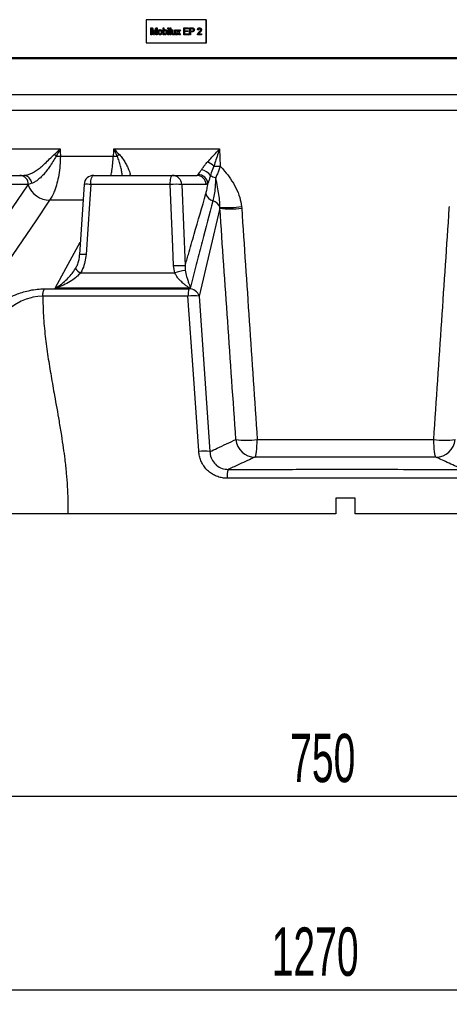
# Model space of a CAD drawing. Extents: x 0 to 4205, y 0 to 2970.
# Tile 61 of 68: x 2529 to 2752, y 1961 to 2470. Entities that reach past the tile are written whole.
import ezdxf

# ---------------------------------------------------------------- set-up
doc = ezdxf.new("R2010")
doc.units = 0
doc.header["$LTSCALE"] = 5
doc.layers.get('0').update_dxf_attribs({"linetype": 'CONTINUOUS'})
doc.styles.add('SLDTEXTSTYLE0', font='TXT', dxfattribs={"width": 0.605})
doc.dimstyles.new('SLDDIMSTYLE0', dxfattribs={"dimtxt": 25, "dimasz": 25, "dimexe": 0, "dimexo": 0.0625, "dimgap": 6.25, "dimtad": 1, "dimdec": 1, "dimrnd": 1e-09, "dimzin": 12, "dimtxsty": 'SLDTEXTSTYLE0', "dimsah": 1, "dimcen": 0.09, "dimazin": 3, "dimtfac": 1, "dimtofl": 0, "dimtmove": 0, "dimatfit": 3, "dimtolj": 1, "dimtzin": 12})

# ---------------------------------------------------------------- blocks, each defined once
blk = doc.blocks.new('_D_12')
at = {"color": 7, "linetype": 'CONTINUOUS'}
for p, q in [((2322.96, 2444.68), (2322.96, 2061.12)), ((3072.96, 2444.68), (3072.96, 2061.12)), ((2322.96, 2068.62), (3072.96, 2068.62))]:
    blk.add_line(p, q, dxfattribs=at)
for points in [[(2322.96, 2068.62), (2347.96, 2064.87), (2347.96, 2072.37)], [(3072.96, 2068.62), (3047.96, 2072.37), (3047.96, 2064.87)]]:
    blk.add_solid(points, dxfattribs=at)
at = {"color": 7, "linetype": 'CONTINUOUS', "insert": (2669.31, 2100.85), "char_height": 25, "attachment_point": 1, "style": 'SLDTEXTSTYLE0'}
blk.add_mtext('750', dxfattribs=at)
blk = doc.blocks.new('_D_13')
at = {"color": 7, "linetype": 'CONTINUOUS'}
for p, q in [((2062.96, 2444.68), (2062.96, 1960.96)), ((3332.96, 2444.68), (3332.96, 1960.96)), ((2062.96, 1968.46), (3332.96, 1968.46))]:
    blk.add_line(p, q, dxfattribs=at)
for points in [[(2062.96, 1968.46), (2087.96, 1964.71), (2087.96, 1972.21)], [(3332.96, 1968.46), (3307.96, 1972.21), (3307.96, 1964.71)]]:
    blk.add_solid(points, dxfattribs=at)
at = {"color": 7, "linetype": 'CONTINUOUS', "insert": (2659.76, 2000.69), "char_height": 25, "attachment_point": 1, "style": 'SLDTEXTSTYLE0'}
blk.add_mtext('1270', dxfattribs=at)

msp = doc.modelspace()

# ---------------------------------------------------------------- linework, layer by layer
at = {"color": 7, "linetype": 'CONTINUOUS'}
for p, q in [((2594.9, 2470.18), (2594.9, 2458.18)), ((2625.9, 2470.18), (2594.9, 2470.18)), ((2625.9, 2470.18), (2626.01, 2470.18)), ((2625.9, 2458.18), (2625.9, 2470.18)), ((2626.01, 2458.18), (2626.01, 2470.18)), ((2597.29, 2462.43), (2597.29, 2465.93)), ((2597.29, 2465.93), (2597.99, 2465.93)), ((2598.63, 2462.43), (2597.76, 2465.4)), ((2597.76, 2465.4), (2597.76, 2462.43)), ((2597.79, 2465.28), (2597.79, 2462.43)), ((2597.99, 2465.93), (2598.73, 2463.48)), ((2597.99, 2465.93), (2598.03, 2465.93)), ((2598.03, 2465.93), (2598.76, 2463.48)), ((2599.04, 2463.52), (2599.77, 2465.93)), ((2599.99, 2465.4), (2599.12, 2462.43)), ((2599.99, 2465.28), (2599.15, 2462.43)), ((2599.77, 2465.93), (2600.46, 2465.93)), ((2599.99, 2462.43), (2599.99, 2465.4)), ((2600.46, 2465.93), (2600.46, 2462.43)), ((2600.46, 2465.93), (2600.49, 2465.93)), ((2600.49, 2465.93), (2600.49, 2462.43)), ((2602.02, 2465.04), (2602.05, 2465.04)), ((2603.58, 2462.43), (2603.58, 2465.93)), ((2603.58, 2465.93), (2604, 2465.93)), ((2604, 2465.93), (2604, 2464.65)), ((2604, 2465.93), (2604.03, 2465.93)), ((2604.03, 2465.93), (2604.03, 2464.65)), ((2604.64, 2465.04), (2604.68, 2465.04)), ((2606.11, 2465.49), (2606.11, 2465.93)), ((2606.11, 2465.93), (2606.53, 2465.93)), ((2606.53, 2465.49), (2606.11, 2465.49)), ((2606.11, 2462.43), (2606.11, 2464.99)), ((2606.11, 2464.99), (2606.53, 2464.99)), ((2606.53, 2465.93), (2606.53, 2465.49)), ((2606.53, 2465.93), (2606.56, 2465.93)), ((2606.53, 2465.49), (2606.56, 2465.49)), ((2606.53, 2464.99), (2606.53, 2462.43)), ((2606.53, 2464.99), (2606.56, 2464.99)), ((2606.56, 2465.93), (2606.56, 2465.49)), ((2606.56, 2464.99), (2606.56, 2462.43)), ((2607.12, 2462.43), (2607.12, 2465.93)), ((2607.12, 2465.93), (2607.54, 2465.93)), ((2607.54, 2465.93), (2607.54, 2462.43)), ((2607.54, 2465.93), (2607.57, 2465.93)), ((2607.57, 2465.93), (2607.57, 2462.43)), ((2608.13, 2463.41), (2608.13, 2464.99)), ((2608.13, 2464.99), (2608.55, 2464.99)), ((2608.55, 2464.99), (2608.55, 2463.6)), ((2608.55, 2464.99), (2608.59, 2464.99)), ((2608.59, 2464.99), (2608.59, 2463.6)), ((2609.65, 2463.65), (2609.65, 2464.99)), ((2609.65, 2464.99), (2610.07, 2464.99)), ((2610.07, 2464.99), (2610.07, 2462.43)), ((2610.07, 2464.99), (2610.1, 2464.99)), ((2610.1, 2464.99), (2610.1, 2462.43)), ((2611.25, 2463.71), (2610.45, 2464.99)), ((2610.45, 2464.99), (2610.96, 2464.99)), ((2610.96, 2464.99), (2611.34, 2464.37)), ((2610.96, 2464.99), (2610.99, 2464.99)), ((2610.99, 2464.99), (2611.38, 2464.37)), ((2611.67, 2464.35), (2612.09, 2464.99)), ((2612.6, 2464.99), (2611.76, 2463.71)), ((2612.63, 2464.99), (2611.79, 2463.71)), ((2612.09, 2464.99), (2612.6, 2464.99)), ((2612.6, 2464.99), (2612.63, 2464.99)), ((2614.25, 2462.43), (2614.25, 2465.93)), ((2614.25, 2465.93), (2616.56, 2465.93)), ((2616.56, 2465.53), (2614.71, 2465.53)), ((2614.71, 2465.53), (2614.71, 2464.45)), ((2614.74, 2465.53), (2614.74, 2464.45)), ((2616.56, 2465.93), (2616.56, 2465.53)), ((2616.56, 2465.93), (2616.6, 2465.93)), ((2616.56, 2465.53), (2616.6, 2465.53)), ((2616.6, 2465.93), (2616.6, 2465.53)), ((2617.28, 2462.43), (2617.28, 2465.93)), ((2617.28, 2465.93), (2618.49, 2465.93)), ((2618.53, 2465.53), (2617.74, 2465.53)), ((2617.74, 2465.53), (2617.74, 2464.27)), ((2617.78, 2465.53), (2617.78, 2464.27)), ((2618.49, 2465.93), (2618.52, 2465.93)), ((2618.98, 2465.9), (2619.01, 2465.9)), ((2619.73, 2464.93), (2619.76, 2464.93)), ((2621.79, 2464.9), (2621.37, 2464.95)), ((2621.79, 2464.9), (2621.83, 2464.9)), ((2622.43, 2465.93), (2622.46, 2465.93)), ((2623.44, 2464.97), (2623.47, 2464.97)), ((2597.76, 2462.43), (2597.29, 2462.43)), ((2597.76, 2462.43), (2597.79, 2462.43)), ((2599.12, 2462.43), (2598.63, 2462.43)), ((2599.12, 2462.43), (2599.15, 2462.43)), ((2600.46, 2462.43), (2599.99, 2462.43)), ((2600.46, 2462.43), (2600.49, 2462.43)), ((2601.34, 2463.71), (2601.38, 2463.71)), ((2602.02, 2462.39), (2602.05, 2462.39)), ((2603.11, 2463.75), (2603.15, 2463.75)), ((2604, 2462.43), (2603.58, 2462.43)), ((2604, 2463.73), (2604.03, 2463.73)), ((2604, 2462.82), (2604, 2462.43)), ((2604, 2462.43), (2604.03, 2462.43)), ((2604.03, 2462.82), (2604.03, 2462.43)), ((2604.11, 2463.11), (2604.14, 2463.11)), ((2604.64, 2462.39), (2604.68, 2462.39)), ((2605.64, 2463.75), (2605.68, 2463.75)), ((2606.53, 2462.43), (2606.11, 2462.43)), ((2606.53, 2462.43), (2606.56, 2462.43)), ((2607.54, 2462.43), (2607.12, 2462.43)), ((2607.54, 2462.43), (2607.57, 2462.43)), ((2608.58, 2463.15), (2608.61, 2463.15)), ((2608.92, 2462.39), (2608.95, 2462.39)), ((2609.65, 2462.43), (2609.65, 2462.85)), ((2610.07, 2462.43), (2609.65, 2462.43)), ((2610.07, 2462.43), (2610.1, 2462.43)), ((2610.41, 2462.43), (2611.25, 2463.71)), ((2610.91, 2462.43), (2610.41, 2462.43)), ((2611.5, 2463.32), (2610.91, 2462.43)), ((2610.91, 2462.43), (2610.95, 2462.43)), ((2611.51, 2463.29), (2610.95, 2462.43)), ((2611.59, 2463.18), (2611.5, 2463.32)), ((2612.05, 2462.43), (2611.59, 2463.18)), ((2611.76, 2463.71), (2612.56, 2462.43)), ((2611.76, 2463.71), (2611.79, 2463.71)), ((2611.79, 2463.71), (2612.59, 2462.43)), ((2612.56, 2462.43), (2612.05, 2462.43)), ((2612.56, 2462.43), (2612.59, 2462.43)), ((2616.65, 2462.43), (2614.25, 2462.43)), ((2614.71, 2464.45), (2616.44, 2464.45)), ((2616.44, 2464.05), (2614.71, 2464.05)), ((2614.71, 2464.05), (2614.71, 2462.84)), ((2614.71, 2462.84), (2616.65, 2462.84)), ((2614.74, 2464.05), (2614.74, 2462.84)), ((2616.44, 2464.45), (2616.44, 2464.05)), ((2616.44, 2464.45), (2616.47, 2464.45)), ((2616.44, 2464.05), (2616.47, 2464.05)), ((2616.47, 2464.45), (2616.47, 2464.05)), ((2616.65, 2462.84), (2616.65, 2462.43)), ((2616.65, 2462.84), (2616.68, 2462.84)), ((2616.65, 2462.43), (2616.68, 2462.43)), ((2616.68, 2462.84), (2616.68, 2462.43)), ((2617.74, 2462.43), (2617.28, 2462.43)), ((2617.74, 2464.27), (2618.54, 2464.27)), ((2618.55, 2463.87), (2617.74, 2463.87)), ((2617.74, 2463.87), (2617.74, 2462.43)), ((2617.74, 2462.43), (2617.78, 2462.43)), ((2617.78, 2463.87), (2617.78, 2462.43)), ((2618.55, 2463.87), (2618.58, 2463.87)), ((2623.48, 2462.43), (2621.33, 2462.43)), ((2621.87, 2462.88), (2623.48, 2462.88)), ((2622.52, 2463.53), (2622.56, 2463.53)), ((2623.48, 2462.88), (2623.48, 2462.43)), ((2623.48, 2462.88), (2623.51, 2462.88)), ((2623.48, 2462.43), (2623.51, 2462.43)), ((2623.51, 2462.88), (2623.51, 2462.43)), ((2594.9, 2458.18), (2625.9, 2458.18)), ((2625.9, 2458.18), (2626.01, 2458.18)), ((2525.46, 2450.68), (3031.96, 2450.68)), ((2525.46, 2450.18), (3032.42, 2450.18)), ((2503.82, 2389.68), (2529.49, 2389.68)), ((2529.49, 2389.68), (2531.57, 2389.68)), ((2567.69, 2389.68), (2608.36, 2389.68)), ((2608.36, 2389.68), (2620.98, 2389.68)), ((2562.71, 2385.01), (2560.31, 2348.74)), ((2702.96, 2222.68), (2692.96, 2222.68)), ((2692.96, 2222.68), (2692.96, 2214.68)), ((2702.96, 2214.68), (2702.96, 2222.68)), ((2554.31, 2214.68), (2521.58, 2214.68)), ((2692.96, 2214.68), (2554.31, 2214.68)), ((2841.6, 2214.68), (2702.96, 2214.68))]:
    msp.add_line(p, q, dxfattribs=at)
at = {"color": 8, "linetype": 'CONTINUOUS'}
for p, q in [((2598.73, 2463.48), (2598.76, 2463.48)), ((2608.55, 2463.6), (2608.59, 2463.6)), ((2611.34, 2464.37), (2611.38, 2464.37)), ((2525.46, 2431.45), (3041.58, 2431.45)), ((3039.4, 2423.19), (2525.46, 2423.19)), ((2497.23, 2403.38), (2550.41, 2403.38)), ((2550.44, 2399.65), (2577.88, 2399.65)), ((2578.16, 2403.38), (2632.81, 2403.38)), ((2632.81, 2403.38), (2633.1, 2394.51)), ((2620.98, 2389.68), (2621.67, 2390.09)), ((2533.94, 2384.95), (2508.27, 2384.95)), ((2509.1, 2348.68), (2533.8, 2384.74)), ((2533.8, 2384.74), (2533.94, 2384.95)), ((2535.67, 2385.57), (2533.94, 2384.95)), ((2607.31, 2384.95), (2566.16, 2384.95)), ((2613.24, 2384.95), (2614.94, 2342.81)), ((2625.86, 2384.95), (2613.24, 2384.95)), ((2626.8, 2385.49), (2625.86, 2384.95)), ((2562.1, 2376.77), (2544.91, 2376.77)), ((2632.97, 2372.66), (2632.99, 2373.17)), ((2644.17, 2373.6), (2644.25, 2372.66)), ((2751.66, 2372.66), (2751.74, 2373.6)), ((2632.97, 2372.66), (2622.26, 2327.19)), ((2609.62, 2339.26), (2609.03, 2342.81)), ((2614.94, 2342.81), (2615.08, 2340.5)), ((2560.98, 2339.26), (2609.62, 2339.26)), ((2616.46, 2327.19), (2541.37, 2327.19)), ((2542.19, 2331), (2616.9, 2331)), ((2616.96, 2331.28), (2547.7, 2331.28)), ((2616.9, 2331), (2616.96, 2331.28)), ((2617.54, 2331.2), (2616.96, 2331.28)), ((2617.55, 2331.26), (2617.54, 2331.2)), ((2622.26, 2327.19), (2627.78, 2246.83))]:
    msp.add_line(p, q, dxfattribs=at)
at = {"color": 8, "linetype": 'CONTINUOUS', "flags": 128}
for points in [[(2550.41, 2403.38), (2550.42, 2402.01), (2550.44, 2399.65)], [(2577.88, 2399.65), (2578.06, 2402.01), (2578.16, 2403.38)], [(2566.16, 2384.95), (2566.21, 2385.88), (2566.3, 2386.78), (2566.45, 2387.6), (2566.64, 2388.31), (2566.87, 2388.9), (2567.13, 2389.33), (2567.4, 2389.59), (2567.69, 2389.68)], [(2607.31, 2384.95), (2607.34, 2385.88), (2607.4, 2386.78), (2607.5, 2387.6), (2607.63, 2388.31), (2607.79, 2388.9), (2607.97, 2389.33), (2608.16, 2389.59), (2608.36, 2389.68)], [(2566.16, 2384.95), (2565.5, 2374.97), (2563.75, 2348.68)], [(2609.03, 2342.81), (2608.63, 2352.78), (2607.31, 2384.95)], [(2544.91, 2376.77), (2537.7, 2366.23), (2513.76, 2331.28)], [(2547.7, 2331.28), (2553.48, 2341.83), (2560.73, 2355.06)], [(2541.36, 2327.19), (2541.36, 2327.19), (2538.83, 2327.05), (2536.24, 2326.62), (2535.4, 2326.42), (2532.77, 2325.59), (2530.25, 2324.54), (2526.91, 2322.73), (2523.93, 2320.66), (2520.52, 2317.69), (2520.52, 2317.69)], [(2622.06, 2246.83), (2622.03, 2247.14), (2619.27, 2286.84), (2616.46, 2327.19)], [(2651.14, 2243.95), (2651.36, 2244.25), (2651.56, 2244.85), (2651.75, 2245.72), (2651.92, 2246.84), (2652.06, 2248.18), (2652.17, 2249.68), (2652.25, 2251.32), (2652.28, 2253.04)], [(2744.77, 2243.95), (2744.55, 2244.25), (2744.35, 2244.85), (2744.16, 2245.72), (2743.99, 2246.84), (2743.85, 2248.18), (2743.74, 2249.68), (2743.67, 2251.32), (2743.63, 2253.04)]]:
    msp.add_lwpolyline(points, dxfattribs=at)
at = {"color": 8, "linetype": 'CONTINUOUS'}
for centre, radius, start, end in [((2588.94, 2445.45), 61.28, 227.2065, 228.4904), ((2545.9, 2484.61), 85.09, 271.6378, 273.0568), ((2583.6, 2508.1), 108.6, 266.9835, 268.0302), ((2587.51, 2391.57), 11.06, 126.3322, 133.7568), ((2621.15, 2385.17), 12.7, 46.9137, 64.5049), ((2630.55, 2443.71), 49.27, 269.1529, 272.962), ((2529.22, 2384.97), 4.72, 359.6592, 86.7322), ((2531.21, 2385.23), 4.46, 4.3305, 85.4819), ((2608.31, 2384.74), 4.94, 2.3313, 89.4038), ((2620.93, 2384.74), 4.94, 2.3312, 89.4038), ((2621.66, 2384.93), 5.17, 6.2698, 89.9224), ((2622.72, 2386.14), 6.37, 32.6638, 83.7307), ((2631.83, 2395.44), 6.96, 237.4031, 261.7102), ((2545.23, 2388.94), 12.17, 200.1504, 268.5245), ((2563.96, 2360.93), 24.12, 84.7645, 92.993), ((2610.28, 2347.96), 37.1, 85.4114, 94.5886), ((2630.72, 2381.43), 5.07, 193.004, 255.0976), ((2628.17, 2371.63), 5.06, 17.7111, 75.7698), ((2636.94, 2416.36), 43.37, 264.7805, 279.6037), ((2638.61, 2416.56), 44.27, 262.6802, 277.3198), ((2561.55, 2324.6), 24.18, 84.7942, 92.9496), ((2611.99, 2305.81), 37.11, 85.4328, 94.5672), ((2563.96, 2345.91), 7.29, 217.8371, 245.9166), ((2617.92, 2315.41), 25.25, 96.4601, 109.1943), ((2632.23, 2327.33), 15.77, 166.5147, 180.4904), ((2619.36, 2305.23), 22.15, 82.4734, 97.5266), ((2617.19, 2325.73), 5.28, 16.042, 93.1876), ((2617.06, 2325.47), 5.82, 85.1796, 91.0143), ((2651.3, 2254.02), 10.08, 185.6175, 269.1249), ((2646.78, 2296.89), 44.19, 262.8403, 277.1597), ((2749.14, 2296.89), 44.19, 262.8403, 277.1597), ((2744.62, 2254.02), 10.08, 270.8751, 354.3825), ((2624.92, 2224.85), 22.16, 82.5772, 97.4228), ((2647.14, 2233.94), 10.47, 159.6472, 184.9504)]:
    msp.add_arc(centre, radius, start, end, dxfattribs=at)
at = {"color": 7, "linetype": 'CONTINUOUS'}
msp.add_arc((2567.69, 2384.68), 5, 90.0012, 176.2175, dxfattribs=at)
for points, knots in [([(2600.92, 2463.71), (2600.93, 2463.93), (2600.94, 2464.32), (2601.18, 2464.62), (2601.28, 2464.76)], [0, 0, 0, 0, 0.565204, 1, 1, 1, 1]), ([(2601.28, 2464.76), (2601.41, 2464.85), (2601.63, 2465.01), (2601.9, 2465.03), (2602.02, 2465.04)], [0, 0, 0, 0, 0.562522, 1, 1, 1, 1]), ([(2602.02, 2465.04), (2602.19, 2465.02), (2602.54, 2464.97), (2602.92, 2464.61), (2603.09, 2464.18), (2603.11, 2463.89), (2603.11, 2463.75)], [0, 0, 0, 0, 0.271035, 0.548293, 0.772828, 1, 1, 1, 1]), ([(2602.05, 2465.04), (2602.23, 2465.02), (2602.58, 2464.97), (2602.95, 2464.61), (2603.13, 2464.18), (2603.14, 2463.89), (2603.15, 2463.75)], [0, 0, 0, 0, 0.271035, 0.548291, 0.772828, 1, 1, 1, 1]), ([(2604, 2464.65), (2604.09, 2464.77), (2604.26, 2464.98), (2604.53, 2465.02), (2604.64, 2465.04)], [0, 0, 0, 0, 0.56612, 1, 1, 1, 1]), ([(2604.64, 2465.04), (2604.81, 2465.01), (2605.15, 2464.96), (2605.57, 2464.47), (2605.62, 2464.03), (2605.64, 2463.75)], [0, 0, 0, 0, 0.271411, 0.549762, 1, 1, 1, 1]), ([(2604.68, 2465.04), (2604.84, 2465.01), (2605.18, 2464.96), (2605.61, 2464.47), (2605.65, 2464.03), (2605.68, 2463.75)], [0, 0, 0, 0, 0.271413, 0.549764, 1, 1, 1, 1]), ([(2618.49, 2465.93), (2618.58, 2465.93), (2618.74, 2465.93), (2618.91, 2465.91), (2618.98, 2465.9)], [0, 0, 0, 0, 0.559911, 1, 1, 1, 1]), ([(2618.52, 2465.93), (2618.61, 2465.93), (2618.78, 2465.93), (2618.94, 2465.91), (2619.01, 2465.9)], [0, 0, 0, 0, 0.55992, 1, 1, 1, 1]), ([(2618.91, 2465.5), (2618.84, 2465.51), (2618.71, 2465.53), (2618.59, 2465.53), (2618.53, 2465.53)], [0, 0, 0, 0, 0.559806, 1, 1, 1, 1]), ([(2618.54, 2464.27), (2618.64, 2464.28), (2618.84, 2464.28), (2619.11, 2464.42), (2619.25, 2464.66), (2619.26, 2464.83), (2619.26, 2464.91)], [0, 0, 0, 0, 0.273868, 0.548248, 0.771946, 1, 1, 1, 1]), ([(2619.73, 2464.93), (2619.71, 2464.75), (2619.68, 2464.41), (2619.27, 2463.9), (2618.82, 2463.88), (2618.55, 2463.87)], [0, 0, 0, 0, 0.289667, 0.570801, 1, 1, 1, 1]), ([(2619.76, 2464.93), (2619.74, 2464.75), (2619.71, 2464.41), (2619.3, 2463.9), (2618.85, 2463.88), (2618.58, 2463.87)], [0, 0, 0, 0, 0.289666, 0.570798, 1, 1, 1, 1]), ([(2619.26, 2464.91), (2619.26, 2464.98), (2619.25, 2465.12), (2619.17, 2465.3), (2619.05, 2465.44), (2618.96, 2465.48), (2618.91, 2465.5)], [0, 0, 0, 0, 0.285727, 0.56825, 0.786445, 1, 1, 1, 1]), ([(2618.98, 2465.9), (2619.1, 2465.87), (2619.34, 2465.81), (2619.58, 2465.54), (2619.71, 2465.23), (2619.72, 2465.03), (2619.73, 2464.93)], [0, 0, 0, 0, 0.27196, 0.549624, 0.773753, 1, 1, 1, 1]), ([(2619.01, 2465.9), (2619.13, 2465.87), (2619.37, 2465.81), (2619.61, 2465.54), (2619.74, 2465.23), (2619.75, 2465.03), (2619.76, 2464.93)], [0, 0, 0, 0, 0.27196, 0.549624, 0.773753, 1, 1, 1, 1]), ([(2621.37, 2464.95), (2621.4, 2465.1), (2621.44, 2465.41), (2621.72, 2465.75), (2622.08, 2465.91), (2622.31, 2465.93), (2622.43, 2465.93)], [0, 0, 0, 0, 0.288513, 0.569199, 0.785333, 1, 1, 1, 1]), ([(2622.42, 2465.53), (2622.32, 2465.52), (2622.14, 2465.51), (2621.92, 2465.35), (2621.81, 2465.13), (2621.8, 2464.98), (2621.79, 2464.9)], [0, 0, 0, 0, 0.2724436, 0.5487613, 0.7725513, 1, 1, 1, 1]), ([(2622.45, 2465.53), (2622.36, 2465.52), (2622.18, 2465.51), (2621.96, 2465.35), (2621.84, 2465.13), (2621.83, 2464.98), (2621.83, 2464.9)], [0, 0, 0, 0, 0.272451, 0.548762, 0.772552, 1, 1, 1, 1]), ([(2622.13, 2463.74), (2622.34, 2463.93), (2622.64, 2464.2), (2622.96, 2464.62), (2623, 2464.85), (2623.02, 2464.96)], [0, 0, 0, 0, 0.556328, 0.777082, 1, 1, 1, 1]), ([(2623.02, 2464.96), (2623, 2465.05), (2622.98, 2465.23), (2622.81, 2465.42), (2622.62, 2465.52), (2622.48, 2465.53), (2622.42, 2465.53)], [0, 0, 0, 0, 0.287481, 0.568671, 0.785188, 1, 1, 1, 1]), ([(2622.43, 2465.93), (2622.57, 2465.92), (2622.86, 2465.9), (2623.2, 2465.66), (2623.41, 2465.32), (2623.43, 2465.09), (2623.44, 2464.97)], [0, 0, 0, 0, 0.272808, 0.549216, 0.772807, 1, 1, 1, 1]), ([(2622.46, 2465.93), (2622.6, 2465.92), (2622.89, 2465.9), (2623.24, 2465.66), (2623.44, 2465.32), (2623.46, 2465.09), (2623.47, 2464.97)], [0, 0, 0, 0, 0.272804, 0.549212, 0.772807, 1, 1, 1, 1]), ([(2623.44, 2464.97), (2623.42, 2464.8), (2623.37, 2464.47), (2623.02, 2463.98), (2622.71, 2463.7), (2622.52, 2463.53)], [0, 0, 0, 0, 0.283625, 0.564058, 1, 1, 1, 1]), ([(2623.47, 2464.97), (2623.45, 2464.8), (2623.41, 2464.47), (2623.05, 2463.98), (2622.75, 2463.7), (2622.56, 2463.53)], [0, 0, 0, 0, 0.283625, 0.564056, 1, 1, 1, 1]), ([(2598.73, 2463.48), (2598.76, 2463.38), (2598.81, 2463.21), (2598.85, 2463.04), (2598.88, 2462.96)], [0, 0, 0, 0, 0.560047, 1, 1, 1, 1]), ([(2598.76, 2463.48), (2598.79, 2463.38), (2598.83, 2463.23), (2598.88, 2463.08), (2598.89, 2463.02)], [0, 0, 0, 0, 0.633918, 1, 1, 1, 1]), ([(2598.88, 2462.96), (2598.91, 2463.07), (2598.96, 2463.25), (2599.01, 2463.44), (2599.04, 2463.52)], [0, 0, 0, 0, 0.5599225, 1, 1, 1, 1]), ([(2602.02, 2462.39), (2601.84, 2462.41), (2601.48, 2462.45), (2601.1, 2462.83), (2600.94, 2463.27), (2600.93, 2463.57), (2600.92, 2463.71)], [0, 0, 0, 0, 0.270932, 0.547981, 0.772739, 1, 1, 1, 1]), ([(2602.02, 2464.63), (2601.94, 2464.63), (2601.78, 2464.61), (2601.58, 2464.48), (2601.37, 2464.19), (2601.35, 2463.91), (2601.34, 2463.71)], [0, 0, 0, 0, 0.180609, 0.363745, 0.551112, 1, 1, 1, 1]), ([(2601.34, 2463.71), (2601.35, 2463.59), (2601.36, 2463.35), (2601.5, 2463.03), (2601.74, 2462.83), (2601.93, 2462.8), (2602.02, 2462.79)], [0, 0, 0, 0, 0.288026, 0.570987, 0.787642, 1, 1, 1, 1]), ([(2602.05, 2464.63), (2601.98, 2464.63), (2601.82, 2464.61), (2601.62, 2464.48), (2601.4, 2464.19), (2601.39, 2463.91), (2601.38, 2463.71)], [0, 0, 0, 0, 0.180614, 0.36375, 0.551113, 1, 1, 1, 1]), ([(2601.38, 2463.71), (2601.38, 2463.59), (2601.39, 2463.35), (2601.53, 2463.03), (2601.78, 2462.83), (2601.96, 2462.8), (2602.05, 2462.79)], [0, 0, 0, 0, 0.288025, 0.570983, 0.787642, 1, 1, 1, 1]), ([(2602.69, 2463.73), (2602.69, 2463.85), (2602.68, 2464.09), (2602.53, 2464.4), (2602.29, 2464.6), (2602.11, 2464.62), (2602.02, 2464.63)], [0, 0, 0, 0, 0.288082, 0.570815, 0.787588, 1, 1, 1, 1]), ([(2603.11, 2463.75), (2603.11, 2463.56), (2603.1, 2463.18), (2602.84, 2462.71), (2602.44, 2462.43), (2602.16, 2462.4), (2602.02, 2462.39)], [0, 0, 0, 0, 0.288543, 0.570346, 0.786754, 1, 1, 1, 1]), ([(2602.02, 2462.79), (2602.1, 2462.8), (2602.25, 2462.82), (2602.46, 2462.96), (2602.67, 2463.25), (2602.68, 2463.53), (2602.69, 2463.73)], [0, 0, 0, 0, 0.18046, 0.363723, 0.551149, 1, 1, 1, 1]), ([(2603.15, 2463.75), (2603.14, 2463.56), (2603.13, 2463.18), (2602.88, 2462.71), (2602.48, 2462.43), (2602.19, 2462.4), (2602.05, 2462.39)], [0, 0, 0, 0, 0.288543, 0.570349, 0.786757, 1, 1, 1, 1]), ([(2604.62, 2464.63), (2604.55, 2464.62), (2604.4, 2464.6), (2604.22, 2464.46), (2604.03, 2464.18), (2604.01, 2463.92), (2604, 2463.73)], [0, 0, 0, 0, 0.180039, 0.363742, 0.551493, 1, 1, 1, 1]), ([(2604, 2463.73), (2604, 2463.61), (2604, 2463.4), (2604.08, 2463.19), (2604.11, 2463.11)], [0, 0, 0, 0, 0.562433, 1, 1, 1, 1]), ([(2604.64, 2462.39), (2604.57, 2462.4), (2604.42, 2462.41), (2604.17, 2462.55), (2604.07, 2462.71), (2604, 2462.82)], [0, 0, 0, 0, 0.275012, 0.553325, 1, 1, 1, 1]), ([(2604.65, 2464.63), (2604.58, 2464.62), (2604.43, 2464.6), (2604.25, 2464.46), (2604.06, 2464.18), (2604.04, 2463.92), (2604.03, 2463.73)], [0, 0, 0, 0, 0.180044, 0.363747, 0.551493, 1, 1, 1, 1]), ([(2604.03, 2463.73), (2604.03, 2463.61), (2604.03, 2463.4), (2604.11, 2463.19), (2604.14, 2463.11)], [0, 0, 0, 0, 0.562435, 1, 1, 1, 1]), ([(2604.11, 2463.11), (2604.18, 2463.01), (2604.3, 2462.83), (2604.51, 2462.81), (2604.6, 2462.79)], [0, 0, 0, 0, 0.5664735, 1, 1, 1, 1]), ([(2604.14, 2463.11), (2604.21, 2463.01), (2604.34, 2462.83), (2604.55, 2462.81), (2604.64, 2462.79)], [0, 0, 0, 0, 0.5664772, 1, 1, 1, 1]), ([(2604.6, 2462.79), (2604.68, 2462.8), (2604.83, 2462.82), (2605.01, 2462.97), (2605.2, 2463.26), (2605.21, 2463.53), (2605.22, 2463.72)], [0, 0, 0, 0, 0.179872, 0.363582, 0.551309, 1, 1, 1, 1]), ([(2605.22, 2463.72), (2605.21, 2463.93), (2605.2, 2464.25), (2604.95, 2464.53), (2604.77, 2464.62), (2604.67, 2464.63), (2604.62, 2464.63)], [0, 0, 0, 0, 0.508739, 0.756992, 0.879076, 1, 1, 1, 1]), ([(2605.64, 2463.75), (2605.63, 2463.57), (2605.62, 2463.21), (2605.4, 2462.75), (2605.05, 2462.44), (2604.78, 2462.41), (2604.64, 2462.39)], [0, 0, 0, 0, 0.287823, 0.57059, 0.787764, 1, 1, 1, 1]), ([(2605.68, 2463.75), (2605.67, 2463.57), (2605.65, 2463.21), (2605.43, 2462.75), (2605.08, 2462.44), (2604.81, 2462.41), (2604.68, 2462.39)], [0, 0, 0, 0, 0.287824, 0.57059, 0.78776, 1, 1, 1, 1]), ([(2608.15, 2463.01), (2608.15, 2463.09), (2608.13, 2463.22), (2608.13, 2463.36), (2608.13, 2463.41)], [0, 0, 0, 0, 0.559662, 1, 1, 1, 1]), ([(2608.92, 2462.39), (2608.82, 2462.4), (2608.62, 2462.42), (2608.37, 2462.56), (2608.21, 2462.77), (2608.17, 2462.93), (2608.15, 2463.01)], [0, 0, 0, 0, 0.273576, 0.550353, 0.772778, 1, 1, 1, 1]), ([(2608.55, 2463.6), (2608.55, 2463.52), (2608.55, 2463.37), (2608.57, 2463.22), (2608.58, 2463.15)], [0, 0, 0, 0, 0.56045, 1, 1, 1, 1]), ([(2608.58, 2463.15), (2608.6, 2463.09), (2608.63, 2462.98), (2608.79, 2462.82), (2608.94, 2462.8), (2609.03, 2462.79)], [0, 0, 0, 0, 0.288724, 0.570319, 1, 1, 1, 1]), ([(2608.59, 2463.6), (2608.59, 2463.52), (2608.59, 2463.37), (2608.6, 2463.22), (2608.61, 2463.15)], [0, 0, 0, 0, 0.560451, 1, 1, 1, 1]), ([(2608.61, 2463.15), (2608.63, 2463.09), (2608.67, 2462.98), (2608.82, 2462.82), (2608.97, 2462.8), (2609.07, 2462.79)], [0, 0, 0, 0, 0.288726, 0.570311, 1, 1, 1, 1]), ([(2609.65, 2462.85), (2609.55, 2462.71), (2609.36, 2462.45), (2609.05, 2462.41), (2608.92, 2462.39)], [0, 0, 0, 0, 0.566377, 1, 1, 1, 1]), ([(2609.68, 2462.85), (2609.58, 2462.71), (2609.4, 2462.45), (2609.09, 2462.41), (2608.95, 2462.39)], [0, 0, 0, 0, 0.566375, 1, 1, 1, 1]), ([(2609.03, 2462.79), (2609.1, 2462.8), (2609.25, 2462.82), (2609.44, 2462.93), (2609.65, 2463.2), (2609.65, 2463.46), (2609.65, 2463.65)], [0, 0, 0, 0, 0.18061, 0.363641, 0.550427, 1, 1, 1, 1]), ([(2611.34, 2464.37), (2611.38, 2464.32), (2611.43, 2464.23), (2611.49, 2464.15), (2611.51, 2464.11)], [0, 0, 0, 0, 0.559809, 1, 1, 1, 1]), ([(2611.38, 2464.37), (2611.41, 2464.32), (2611.46, 2464.24), (2611.51, 2464.16), (2611.53, 2464.13)], [0, 0, 0, 0, 0.622534, 1, 1, 1, 1]), ([(2611.51, 2464.11), (2611.54, 2464.15), (2611.59, 2464.23), (2611.65, 2464.32), (2611.67, 2464.35)], [0, 0, 0, 0, 0.5598895, 1, 1, 1, 1]), ([(2621.33, 2462.43), (2621.33, 2462.49), (2621.33, 2462.6), (2621.36, 2462.7), (2621.37, 2462.75)], [0, 0, 0, 0, 0.560656, 1, 1, 1, 1]), ([(2621.37, 2462.75), (2621.48, 2462.96), (2621.66, 2463.35), (2621.99, 2463.62), (2622.13, 2463.74)], [0, 0, 0, 0, 0.562509, 1, 1, 1, 1]), ([(2622.52, 2463.53), (2622.45, 2463.46), (2622.32, 2463.35), (2622.14, 2463.19), (2621.99, 2463.05), (2621.91, 2462.94), (2621.87, 2462.88)], [0, 0, 0, 0, 0.3387568, 0.5581746, 0.778192, 1, 1, 1, 1]), ([(2622.56, 2463.53), (2622.48, 2463.46), (2622.35, 2463.35), (2622.17, 2463.19), (2622.02, 2463.05), (2621.94, 2462.94), (2621.9, 2462.88)], [0, 0, 0, 0, 0.338757, 0.558175, 0.778187, 1, 1, 1, 1]), ([(2560.3, 2348.75), (2560.23, 2348.02), (2560.09, 2346.53), (2559.51, 2344.37), (2558.88, 2342.65), (2558.34, 2341.74), (2558.17, 2341.47)], [0, 0, 0, 0, 0.286046, 0.586346, 0.875971, 1, 1, 1, 1])]:
    msp.add_open_spline(points, degree=3, knots=knots, dxfattribs=at)
at = {"color": 8, "linetype": 'CONTINUOUS'}
for points, knots in [([(2531.57, 2389.68), (2532.08, 2389.73), (2533.17, 2389.82), (2534.85, 2390.42), (2536.61, 2391.3), (2538.51, 2392.51), (2540.49, 2394.03), (2542.66, 2395.94), (2544.87, 2398.17), (2546.5, 2399.71), (2547.31, 2400.48)], [0, 0, 0, 0, 0.0787749, 0.1689809, 0.271405, 0.3825403, 0.5158126, 0.6550984, 0.8272013, 1, 1, 1, 1]), ([(2548.33, 2399.56), (2547.75, 2398.65), (2546.6, 2396.85), (2545, 2394.26), (2543.35, 2392), (2541.77, 2390.1), (2540.21, 2388.49), (2538.69, 2387.21), (2537.2, 2386.2), (2536.15, 2385.77), (2535.67, 2385.57)], [0, 0, 0, 0, 0.169041, 0.334698, 0.474516, 0.606797, 0.720082, 0.823735, 0.917873, 1, 1, 1, 1]), ([(2550.44, 2399.65), (2550.39, 2398.01), (2550.29, 2394.75), (2549.69, 2390.04), (2548.77, 2385.62), (2547.6, 2381.97), (2546.32, 2379.03), (2545.37, 2377.5), (2544.91, 2376.77)], [0, 0, 0, 0, 0.206083, 0.410415, 0.597283, 0.773663, 0.891497, 1, 1, 1, 1]), ([(2547.31, 2400.48), (2548.35, 2401.43), (2549.39, 2402.38), (2550.41, 2403.37), (2550.41, 2403.38)], [0, 0, 0, 0, 0.994401, 1, 1, 1, 1]), ([(2550.41, 2403.38), (2550.41, 2403.37), (2549.74, 2402.08), (2549.03, 2400.82), (2548.33, 2399.56)], [0, 0, 0, 0, 0.006482, 1, 1, 1, 1]), ([(2576.67, 2389.68), (2576.83, 2390.52), (2577.21, 2392.56), (2577.6, 2395.89), (2577.79, 2398.38), (2577.88, 2399.65)], [0, 0, 0, 0, 0.253936, 0.619553, 1, 1, 1, 1]), ([(2578.16, 2403.38), (2578.17, 2403.37), (2579.11, 2402.42), (2580.04, 2401.45), (2580.96, 2400.48)], [0, 0, 0, 0, 0.005805, 1, 1, 1, 1]), ([(2579.86, 2399.56), (2579.31, 2400.83), (2578.75, 2402.11), (2578.16, 2403.37), (2578.16, 2403.38)], [0, 0, 0, 0, 0.993388, 1, 1, 1, 1]), ([(2582.36, 2389.68), (2582.36, 2389.75), (2582.37, 2390.53), (2582.11, 2392.14), (2581.64, 2394.52), (2580.96, 2397.07), (2580.24, 2398.71), (2579.86, 2399.56)], [0, 0, 0, 0, 0.018199, 0.230794, 0.473414, 0.729089, 1, 1, 1, 1]), ([(2580.96, 2400.48), (2581.55, 2399.77), (2582.7, 2398.39), (2584.02, 2396.21), (2585.09, 2394.21), (2585.91, 2392.5), (2586.3, 2391.2), (2586.72, 2390.17), (2586.36, 2389.81), (2586.24, 2389.68)], [0, 0, 0, 0, 0.22233, 0.433724, 0.614783, 0.77109, 0.88426, 0.960265, 1, 1, 1, 1]), ([(2626.62, 2396.63), (2627.38, 2397.45), (2628.93, 2399.12), (2631, 2401.35), (2632.29, 2402.79), (2632.8, 2403.37), (2632.81, 2403.38)], [0, 0, 0, 0, 0.364988, 0.748045, 0.997323, 1, 1, 1, 1]), ([(2632.81, 2403.38), (2632.81, 2403.37), (2632.57, 2402.61), (2631.96, 2400.74), (2630.96, 2397.77), (2630.2, 2395.55), (2629.82, 2394.45)], [0, 0, 0, 0, 0.0030284, 0.2518756, 0.6274036, 1, 1, 1, 1]), ([(2623.41, 2392.47), (2623.67, 2392.85), (2624.27, 2393.74), (2625.31, 2395.15), (2626.17, 2396.12), (2626.62, 2396.63)], [0, 0, 0, 0, 0.264662, 0.609252, 1, 1, 1, 1]), ([(2629.82, 2394.45), (2629.38, 2393.31), (2628.76, 2391.7), (2628.23, 2390.06), (2628.08, 2389.58)], [0, 0, 0, 0, 0.70802, 1, 1, 1, 1]), ([(2633.1, 2394.51), (2632.98, 2394.12), (2632.65, 2393.07), (2632.05, 2391.4), (2631.41, 2389.81), (2630.98, 2388.87), (2630.83, 2388.55)], [0, 0, 0, 0, 0.1917433, 0.5151319, 0.8326738, 1, 1, 1, 1]), ([(2633.1, 2394.51), (2633.89, 2393.63), (2635.8, 2391.49), (2638.64, 2387.8), (2641.35, 2383.28), (2643.37, 2378.49), (2643.92, 2375.15), (2644.17, 2373.6)], [0, 0, 0, 0, 0.147591, 0.356698, 0.579996, 0.803516, 1, 1, 1, 1]), ([(2621.67, 2390.09), (2621.74, 2390.19), (2622.05, 2390.57), (2622.64, 2391.35), (2623.13, 2392.06), (2623.41, 2392.47)], [0, 0, 0, 0, 0.122577, 0.493262, 1, 1, 1, 1]), ([(2628.08, 2389.58), (2627.9, 2388.96), (2627.55, 2387.8), (2627.11, 2386.45), (2626.87, 2385.7), (2626.8, 2385.49)], [0, 0, 0, 0, 0.450241, 0.845815, 1, 1, 1, 1]), ([(2630.83, 2388.55), (2630.74, 2386.84), (2630.6, 2383.88), (2630.14, 2379.86), (2629.64, 2377.59), (2629.41, 2376.54)], [0, 0, 0, 0, 0.42368, 0.733718, 1, 1, 1, 1]), ([(2632.99, 2373.17), (2632.98, 2374.09), (2632.96, 2376.29), (2632.5, 2379.81), (2631.79, 2383.91), (2631.2, 2386.83), (2630.85, 2388.45), (2630.83, 2388.55)], [0, 0, 0, 0, 0.176688, 0.425122, 0.68149, 0.979822, 1, 1, 1, 1]), ([(2625.78, 2380.29), (2625.79, 2380.31), (2626.01, 2381.09), (2626.41, 2382.82), (2626.66, 2384.54), (2626.8, 2385.49)], [0, 0, 0, 0, 0.01206, 0.459542, 1, 1, 1, 1]), ([(2614.94, 2342.81), (2615.52, 2344.8), (2617.09, 2350.27), (2620.69, 2362.77), (2623.74, 2373.27), (2625.78, 2380.29)], [0, 0, 0, 0, 0.15918, 0.437717, 1, 1, 1, 1]), ([(2629.41, 2376.54), (2627.56, 2369.47), (2624.78, 2358.91), (2621.07, 2344.73), (2618.97, 2336.7), (2617.79, 2332.17), (2617.55, 2331.26)], [0, 0, 0, 0, 0.468344, 0.699961, 0.939914, 1, 1, 1, 1]), ([(2641.27, 2253.04), (2639.85, 2273.45), (2637.08, 2313.32), (2634.32, 2353.19), (2632.97, 2372.66)], [0, 0, 0, 0, 0.511912, 1, 1, 1, 1]), ([(2644.25, 2372.66), (2645.56, 2353.19), (2648.22, 2313.32), (2650.91, 2273.45), (2652.28, 2253.04)], [0, 0, 0, 0, 0.488087, 1, 1, 1, 1]), ([(2743.63, 2253.04), (2745, 2273.45), (2747.69, 2313.32), (2750.36, 2353.19), (2751.66, 2372.66)], [0, 0, 0, 0, 0.511913, 1, 1, 1, 1]), ([(2563.75, 2348.68), (2563.6, 2347.43), (2563.31, 2344.89), (2562.27, 2341.73), (2561.33, 2339.92), (2560.98, 2339.26)], [0, 0, 0, 0, 0.380764, 0.773306, 1, 1, 1, 1]), ([(2547.7, 2331.28), (2547.71, 2331.29), (2548.18, 2331.56), (2549.63, 2332.45), (2551.98, 2334.17), (2554.46, 2336.46), (2556.6, 2338.87), (2557.67, 2340.58), (2558.2, 2341.44)], [0, 0, 0, 0, 0.001464, 0.109423, 0.34684, 0.592067, 0.793928, 1, 1, 1, 1]), ([(2560.98, 2339.26), (2560.28, 2338.52), (2558.87, 2337.03), (2556.13, 2335.09), (2552.99, 2333.31), (2550.07, 2332.07), (2548.29, 2331.46), (2547.71, 2331.29), (2547.7, 2331.28)], [0, 0, 0, 0, 0.195343, 0.39258, 0.639135, 0.884738, 0.998455, 1, 1, 1, 1]), ([(2616.96, 2331.28), (2616.96, 2331.35), (2616.94, 2331.48), (2616.68, 2331.78), (2615.99, 2332.3), (2614.74, 2333.21), (2613.15, 2334.54), (2611.68, 2336.07), (2610.46, 2337.64), (2609.9, 2338.71), (2609.62, 2339.26)], [0, 0, 0, 0, 0.017823, 0.034921, 0.105278, 0.255171, 0.456877, 0.670874, 0.832573, 1, 1, 1, 1]), ([(2615.08, 2340.5), (2615.18, 2339.96), (2615.37, 2338.91), (2615.81, 2337.23), (2616.33, 2335.52), (2616.9, 2333.89), (2617.33, 2332.67), (2617.61, 2331.84), (2617.57, 2331.43), (2617.55, 2331.26)], [0, 0, 0, 0, 0.1728169, 0.3326225, 0.5418083, 0.7312659, 0.8733078, 0.9476986, 1, 1, 1, 1]), ([(2516.2, 2321.68), (2516.75, 2322.09), (2518.1, 2323.1), (2520.72, 2324.79), (2524.17, 2326.66), (2527.88, 2328.25), (2531.43, 2329.43), (2534.85, 2330.28), (2538.45, 2330.87), (2540.96, 2330.96), (2542.19, 2331)], [0, 0, 0, 0, 0.073456, 0.18033, 0.33222, 0.492092, 0.611192, 0.731625, 0.86804, 1, 1, 1, 1]), ([(2541.36, 2327.19), (2541.38, 2327.57), (2541.42, 2328.3), (2541.59, 2329.34), (2541.83, 2330.25), (2542.08, 2330.77), (2542.19, 2331)], [0, 0, 0, 0, 0.288985, 0.559436, 0.799454, 1, 1, 1, 1]), ([(2541.37, 2327.19), (2541.44, 2323.85), (2541.58, 2316.91), (2542.55, 2306.48), (2543.96, 2296.05), (2545.63, 2285.86), (2547.62, 2274.75), (2549.44, 2264.53), (2550.93, 2255.48), (2551.93, 2248.93), (2552.8, 2242.43), (2553.51, 2235.81), (2554.06, 2228.83), (2554.35, 2221.82), (2554.32, 2217.11), (2554.31, 2214.68)], [0, 0, 0, 0, 0.0882564, 0.1837236, 0.2767066, 0.3665965, 0.4569033, 0.5751689, 0.6412861, 0.6992702, 0.7506174, 0.8147228, 0.87525, 0.9358986, 1, 1, 1, 1]), ([(2627.78, 2246.83), (2629.06, 2247.42), (2633.55, 2249.49), (2638.05, 2251.56), (2641.27, 2253.04)], [0, 0, 0, 0, 0.2834084, 1, 1, 1, 1]), ([(2652.28, 2253.04), (2656.09, 2253.04), (2663.7, 2253.04), (2675.16, 2253.04), (2686.65, 2253.04), (2698.12, 2253.04), (2709.53, 2253.04), (2720.9, 2253.04), (2732.27, 2253.04), (2739.85, 2253.04), (2743.63, 2253.04)], [0, 0, 0, 0, 0.124881, 0.250138, 0.376151, 0.502288, 0.626781, 0.751149, 0.87576, 1, 1, 1, 1]), ([(2636.71, 2233.03), (2635.89, 2233.07), (2634.24, 2233.15), (2631.83, 2233.79), (2629.58, 2234.79), (2627.52, 2236.16), (2625.73, 2237.87), (2624.24, 2239.85), (2623.1, 2242.08), (2622.33, 2244.43), (2622.15, 2246.04), (2622.06, 2246.83)], [0, 0, 0, 0, 0.111742, 0.223208, 0.334213, 0.445129, 0.556089, 0.6672, 0.78003, 0.893185, 1, 1, 1, 1]), ([(2627.78, 2246.83), (2627.83, 2246.3), (2627.99, 2244.67), (2629.02, 2242.08), (2631.18, 2239.57), (2634.06, 2237.89), (2636.23, 2237.68), (2637.33, 2237.58)], [0, 0, 0, 0, 0.10834, 0.335439, 0.556945, 0.77754, 1, 1, 1, 1]), ([(2651.14, 2243.95), (2649.87, 2243.36), (2647.22, 2242.14), (2642.73, 2240.07), (2639.4, 2238.53), (2637.44, 2237.63), (2637.33, 2237.58)], [0, 0, 0, 0, 0.275871, 0.57602, 0.974607, 1, 1, 1, 1]), ([(2744.77, 2243.95), (2740.91, 2243.95), (2733.17, 2243.95), (2721.54, 2243.95), (2709.87, 2243.95), (2698.15, 2243.95), (2686.41, 2243.95), (2674.65, 2243.95), (2662.89, 2243.95), (2655.06, 2243.95), (2651.14, 2243.95)], [0, 0, 0, 0, 0.123746, 0.247863, 0.372724, 0.497712, 0.623343, 0.748851, 0.874615, 1, 1, 1, 1]), ([(2758.59, 2237.58), (2758.47, 2237.63), (2757.08, 2238.27), (2754.42, 2239.5), (2750.75, 2241.19), (2747.53, 2242.67), (2745.59, 2243.57), (2744.77, 2243.95)], [0, 0, 0, 0, 0.025393, 0.301917, 0.578213, 0.821765, 1, 1, 1, 1]), ([(2637.33, 2237.58), (2643.61, 2237.59), (2654.68, 2237.61), (2670.56, 2237.64), (2684.98, 2237.65), (2699.44, 2237.66), (2716.55, 2237.65), (2736.26, 2237.63), (2751.15, 2237.59), (2758.59, 2237.58)], [0, 0, 0, 0, 0.155405, 0.27399, 0.392813, 0.512252, 0.631677, 0.816006, 1, 1, 1, 1]), ([(2759.2, 2233.03), (2751.71, 2233.05), (2736.67, 2233.08), (2716.77, 2233.1), (2699.52, 2233.11), (2684.94, 2233.11), (2670.35, 2233.1), (2654.27, 2233.07), (2643.06, 2233.05), (2636.71, 2233.03)], [0, 0, 0, 0, 0.183532, 0.368339, 0.487246, 0.606167, 0.725479, 0.844552, 1, 1, 1, 1])]:
    msp.add_open_spline(points, degree=3, knots=knots, dxfattribs=at)

# ---------------------------------------------------------------- dimensions: what is measured, and where the dimension line sits
at = {"color": 7, "linetype": 'CONTINUOUS'}
for base, p1, p2, picture, middle in [((3332.96, 1968.46), (2062.96, 2454.68), (3332.96, 2454.68), '_D_13', (2697.96, 1968.46)), ((3072.96, 2068.62), (2322.96, 2454.68), (3072.96, 2454.68), '_D_12', (2697.96, 2068.62))]:
    dim = msp.add_linear_dim(base=base, p1=p1, p2=p2, dimstyle='SLDDIMSTYLE0', dxfattribs=at)
    dim.commit()
    dim.dimension.update_dxf_attribs({"geometry": picture, "text_midpoint": middle, "dimtype": 160})

doc.saveas('drawing.dxf')
